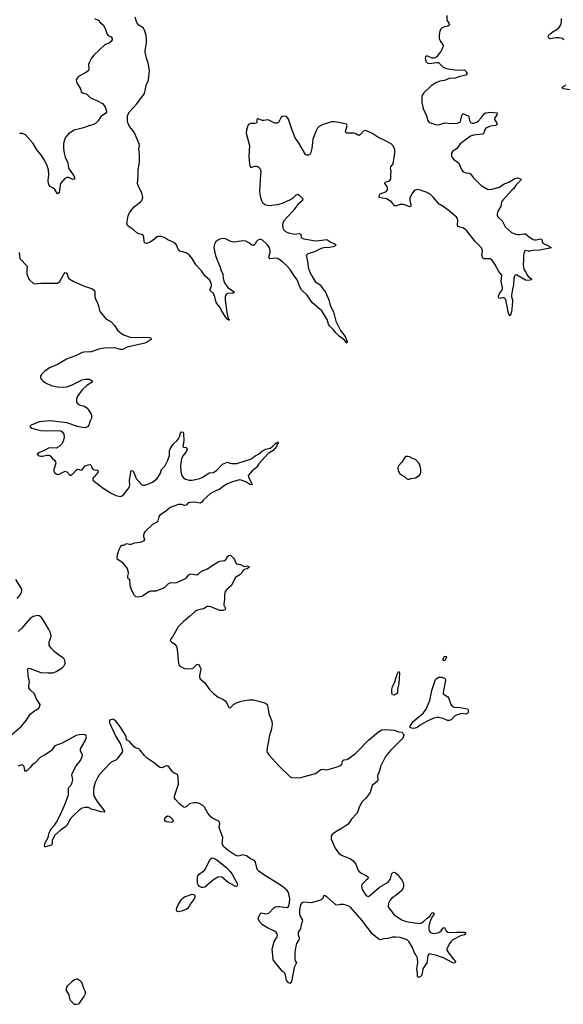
# Model space of a CAD drawing. Header units: inches. Extents: x 1552086 to 1694788, y 812325 to 917226.
# Tile 74 of 109: x 1629074 to 1636183, y 873808 to 886695. Entities that reach past the tile are written whole.
import ezdxf

# ---------------------------------------------------------------- set-up
doc = ezdxf.new("R2010")
doc.units = ezdxf.units.IN
doc.header["$MEASUREMENT"] = 0
for name, color, linetype in [('B6827', 7, 'Continuous'), ('B6828', 7, 'Continuous'), ('B6837', 7, 'Continuous'), ('B6838', 7, 'Continuous')]:
    doc.layers.add(name, color=color, linetype=linetype)

msp = doc.modelspace()

# ---------------------------------------------------------------- linework, layer by layer
at = {"layer": 'B6827', "color": 6, "elevation": 900}
for points in [[(1629040, 879120), (1629082, 879170), (1629099, 879201), (1629102, 879230), (1629097, 879250), (1629024, 879370)], [(1628916, 877290), (1629097, 877450), (1629159, 877521), (1629210, 877607), (1629266, 877650), (1629284, 877657), (1629319, 877681), (1629338, 877710), (1629340, 877730), (1629291, 877811), (1629267, 877870), (1629205, 877930), (1629193, 877950), (1629191, 877970), (1629201, 878030), (1629184, 878110), (1629178, 878190), (1629182, 878198), (1629190, 878206), (1629210, 878202), (1629350, 878151), (1629446, 878146), (1629510, 878148), (1629550, 878164), (1629630, 878213), (1629650, 878232), (1629667, 878270), (1629670, 878290), (1629665, 878310), (1629650, 878336), (1629593, 878373), (1629526, 878426), (1629485, 878470), (1629459, 878510), (1629457, 878550), (1629482, 878610), (1629486, 878630), (1629476, 878670), (1629450, 878723), (1629370, 878853), (1629350, 878878), (1629330, 878893), (1629310, 878898), (1629250, 878884), (1629210, 878857), (1629095, 878725), (1629053, 878687)], [(1630000, 876369), (1629970, 876382), (1629930, 876384), (1629890, 876375), (1629850, 876348), (1629767, 876270), (1629735, 876230), (1629690, 876150), (1629671, 876129), (1629611, 876090), (1629530, 876019), (1629499, 875950), (1629498, 875910), (1629491, 875889), (1629410, 875868), (1629402, 875870), (1629400, 875890), (1629410, 875930), (1629447, 875990), (1629458, 876050), (1629470, 876077), (1629490, 876110), (1629530, 876154), (1629554, 876190), (1629609, 876291), (1629669, 876431), (1629710, 876550), (1629712, 876628), (1629716, 876644), (1629750, 876685), (1629764, 876730), (1629768, 876750), (1629755, 876810), (1629760, 876830), (1629813, 876927), (1629870, 877000), (1629891, 877050), (1629894, 877074), (1629870, 877121), (1629870, 877150), (1629930, 877255), (1629949, 877310), (1629939, 877330), (1629930, 877336), (1629910, 877340), (1629850, 877336), (1629810, 877328), (1629630, 877227), (1629534, 877190), (1629514, 877170), (1629490, 877131), (1629408, 877072), (1629370, 877056), (1629342, 877038), (1629270, 876966), (1629238, 876942), (1629214, 876910), (1629170, 876867), (1629150, 876856), (1629142, 876870), (1629130, 876922), (1629110, 876941), (1629090, 876939), (1629050, 876923)]]:
    msp.add_lwpolyline(points, dxfattribs=at)
at = {"layer": 'B6827', "color": 6, "elevation": 1000}
msp.add_lwpolyline([(1629830, 874136), (1629810, 874135), (1629790, 874127), (1629757, 874103), (1629696, 874044), (1629686, 874030), (1629681, 874010), (1629681, 873990), (1629716, 873930), (1629725, 873885), (1629738, 873858), (1629778, 873818), (1629790, 873810), (1629810, 873808), (1629845, 873815), (1629856, 873824), (1629914, 873906), (1629936, 873950), (1629936, 873970), (1629914, 874014), (1629892, 874090), (1629870, 874112)], close=True, dxfattribs=at)
at = {"layer": 'B6828', "color": 6, "elevation": 900}
for points in [[(1630000, 886165), (1629981, 886130), (1629975, 886110), (1629979, 886050), (1629972, 886030), (1629949, 886010), (1629844, 885950), (1629823, 885930), (1629814, 885910), (1629822, 885870), (1629870, 885790), (1629877, 885750), (1629896, 885736), (1629950, 885721), (1630000, 885674)], [(1630000, 885311), (1629990, 885309), (1629910, 885278), (1629785, 885250), (1629710, 885200), (1629670, 885150), (1629654, 885110), (1629647, 885070), (1629647, 885010), (1629657, 884950), (1629670, 884898), (1629701, 884821), (1629710, 884750), (1629781, 884650), (1629789, 884630), (1629790, 884610), (1629770, 884604), (1629710, 884628), (1629690, 884628), (1629664, 884616), (1629608, 884550), (1629601, 884530), (1629596, 884464), (1629590, 884431), (1629570, 884415), (1629531, 884471), (1629510, 884490), (1629473, 884513), (1629458, 884530), (1629450, 884550), (1629445, 884590), (1629454, 884666), (1629450, 884730), (1629430, 884797), (1629391, 884870), (1629350, 884929), (1629298, 884990), (1629250, 885074), (1629150, 885190), (1629110, 885207), (1629070, 885207)], [(1629066, 883650), (1629076, 883570), (1629171, 883470), (1629166, 883414), (1629168, 883368), (1629187, 883310), (1629201, 883290), (1629250, 883246), (1629270, 883239), (1629352, 883248), (1629570, 883247), (1629597, 883270), (1629650, 883363), (1629670, 883387), (1629683, 883383), (1629690, 883378), (1629704, 883330), (1629717, 883310), (1629730, 883301), (1629781, 883270), (1629910, 883210), (1630000, 883183)], [(1630000, 882348), (1629915, 882345), (1629890, 882340), (1629804, 882296), (1629729, 882270), (1629686, 882250), (1629570, 882181), (1629462, 882138), (1629403, 882097), (1629358, 882050), (1629347, 882030), (1629345, 882010), (1629354, 881990), (1629382, 881962), (1629410, 881942), (1629487, 881907), (1629568, 881888), (1629650, 881884), (1629690, 881889), (1629750, 881913), (1629890, 881980), (1629930, 881992), (1629987, 881990), (1630000, 881983)], [(1630000, 881937), (1629950, 881907), (1629890, 881849), (1629832, 881770), (1629819, 881750), (1629815, 881730), (1629818, 881690), (1629828, 881670), (1629855, 881655), (1629915, 881635), (1629950, 881615), (1629974, 881590), (1630000, 881544)], [(1630000, 881454), (1629995, 881445), (1629978, 881390), (1629965, 881370), (1629930, 881354), (1629890, 881356), (1629830, 881369), (1629690, 881418), (1629470, 881445), (1629328, 881432), (1629225, 881390), (1629205, 881370), (1629233, 881350), (1629295, 881330), (1629350, 881318), (1629430, 881313), (1629510, 881318), (1629610, 881314), (1629630, 881300), (1629650, 881270), (1629653, 881230), (1629648, 881190), (1629630, 881146), (1629591, 881110), (1629550, 881089), (1629470, 881090), (1629450, 881086), (1629401, 881059), (1629333, 881030), (1629301, 881010), (1629314, 880990), (1629350, 880981), (1629370, 880981), (1629430, 880997), (1629454, 880994), (1629470, 880987), (1629501, 880950), (1629530, 880928), (1629542, 880910), (1629544, 880890), (1629522, 880810), (1629522, 880790), (1629529, 880769), (1629551, 880751), (1629570, 880744), (1629590, 880745), (1629670, 880784), (1629690, 880777), (1629730, 880735), (1629750, 880735), (1629770, 880751), (1629810, 880800), (1629830, 880812), (1629850, 880808), (1629870, 880797), (1629890, 880802), (1629930, 880855), (1629971, 880871), (1629995, 880875), (1630000, 880871)]]:
    msp.add_lwpolyline(points, dxfattribs=at)
at = {"layer": 'B6837', "color": 6, "elevation": 900}
msp.add_lwpolyline([(1630719, 880000), (1630710, 879991), (1630697, 879970), (1630692, 879950), (1630694, 879930), (1630706, 879890), (1630693, 879870), (1630647, 879853), (1630570, 879842), (1630530, 879828), (1630510, 879827), (1630470, 879837), (1630430, 879813), (1630410, 879812), (1630390, 879798), (1630370, 879756), (1630349, 879689), (1630344, 879644), (1630413, 879593), (1630450, 879552), (1630479, 879510), (1630494, 879466), (1630494, 879446), (1630483, 879410), (1630485, 879390), (1630490, 879382), (1630510, 879371), (1630516, 879296), (1630535, 879230), (1630570, 879164), (1630590, 879146), (1630610, 879142), (1630670, 879151), (1630770, 879217), (1630790, 879221), (1630859, 879221), (1630950, 879254), (1630976, 879270), (1631014, 879310), (1631050, 879330), (1631110, 879324), (1631130, 879328), (1631250, 879386), (1631285, 879430), (1631310, 879444), (1631390, 879431), (1631410, 879442), (1631450, 879478), (1631530, 879509), (1631589, 879551), (1631670, 879599), (1631690, 879607), (1631750, 879616), (1631768, 879632), (1631790, 879668), (1631810, 879683), (1631830, 879686), (1631870, 879647), (1631881, 879630), (1631896, 879590), (1631910, 879573), (1631963, 879563), (1632010, 879539), (1632050, 879548), (1632070, 879538), (1632073, 879530), (1632050, 879506), (1632010, 879499), (1631990, 879480), (1631973, 879450), (1631953, 879427), (1631910, 879405), (1631891, 879390), (1631842, 879290), (1631783, 879237), (1631761, 879210), (1631751, 879170), (1631752, 879110), (1631742, 879050), (1631745, 879030), (1631766, 878990), (1631755, 878970), (1631730, 878963), (1631690, 878964), (1631575, 879010), (1631544, 879016), (1631525, 879015), (1631477, 878983), (1631410, 878971), (1631390, 878964), (1631367, 878950), (1631296, 878884), (1631210, 878816), (1631144, 878750), (1631070, 878616), (1631050, 878590), (1631043, 878570), (1631059, 878550), (1631102, 878522), (1631124, 878490), (1631132, 878452), (1631150, 878270), (1631157, 878250), (1631170, 878233), (1631230, 878205), (1631270, 878200), (1631330, 878201), (1631347, 878213), (1631390, 878257), (1631410, 878261), (1631439, 878210), (1631442, 878190), (1631423, 878110), (1631423, 878090), (1631434, 878070), (1631490, 878020), (1631557, 877930), (1631610, 877877), (1631669, 877829), (1631730, 877802), (1631759, 877779), (1631777, 877757), (1631810, 877692), (1631832, 877688), (1631868, 877732), (1631910, 877755), (1631970, 877776), (1632070, 877795), (1632130, 877793), (1632230, 877768), (1632290, 877750), (1632310, 877733), (1632325, 877670), (1632333, 877610), (1632370, 877515), (1632376, 877470), (1632362, 877390), (1632340, 877330), (1632329, 877250), (1632309, 877170), (1632306, 877130), (1632309, 877110), (1632330, 877074), (1632463, 876930), (1632610, 876786), (1632630, 876778), (1632710, 876771), (1632750, 876776), (1632943, 876830), (1633010, 876879), (1633030, 876884), (1633090, 876876), (1633213, 876910), (1633262, 876930), (1633285, 876950), (1633294, 876986), (1633302, 876998), (1633314, 877006), (1633350, 877010), (1633370, 877020), (1633470, 877094), (1633637, 877263), (1633765, 877375), (1633810, 877400), (1633850, 877403), (1633970, 877398), (1634030, 877375), (1634070, 877368), (1634090, 877354), (1634099, 877330), (1634084, 877290), (1633924, 877130), (1633858, 877050), (1633797, 876930), (1633770, 876837), (1633759, 876821), (1633753, 876790), (1633759, 876750), (1633754, 876730), (1633685, 876670), (1633658, 876582), (1633605, 876510), (1633550, 876455), (1633512, 876390), (1633494, 876330), (1633480, 876300), (1633412, 876230), (1633370, 876166), (1633290, 876113), (1633210, 876066), (1633162, 876030), (1633146, 876010), (1633147, 875970), (1633199, 875850), (1633241, 875790), (1633282, 875762), (1633402, 875710), (1633430, 875690), (1633470, 875644), (1633496, 875570), (1633509, 875549), (1633535, 875530), (1633611, 875491), (1633629, 875470), (1633628, 875450), (1633596, 875424), (1633550, 875375), (1633542, 875350), (1633554, 875310), (1633590, 875251), (1633610, 875228), (1633630, 875218), (1633650, 875228), (1633781, 875339), (1633893, 875407), (1633923, 875450), (1633942, 875518), (1633950, 875530), (1633970, 875538), (1633990, 875529), (1634010, 875512), (1634075, 875430), (1634090, 875403), (1634094, 875370), (1634088, 875330), (1634070, 875299), (1634016, 875250), (1633942, 875198), (1633914, 875166), (1633896, 875130), (1633894, 875090), (1633901, 875070), (1633970, 874981), (1634070, 874912), (1634090, 874903), (1634150, 874887), (1634270, 874868), (1634310, 874866), (1634330, 874872), (1634350, 874887), (1634403, 874937), (1634438, 874962), (1634456, 874990), (1634470, 875003), (1634485, 875005), (1634490, 875002), (1634490, 874985), (1634461, 874939), (1634435, 874870), (1634426, 874830), (1634425, 874785), (1634429, 874769), (1634447, 874747), (1634470, 874737), (1634490, 874736), (1634554, 874746), (1634586, 874770), (1634610, 874810), (1634630, 874815), (1634652, 874770), (1634675, 874750), (1634690, 874747), (1634790, 874753), (1634895, 874750), (1634910, 874729), (1634890, 874715), (1634838, 874702), (1634740, 874650), (1634716, 874630), (1634696, 874604), (1634661, 874530), (1634662, 874510), (1634741, 874401), (1634772, 874370), (1634768, 874352), (1634750, 874348), (1634730, 874353), (1634617, 874417), (1634510, 874453), (1634430, 874470), (1634413, 874447), (1634405, 874375), (1634398, 874350), (1634346, 874270), (1634332, 874190), (1634315, 874170), (1634290, 874158), (1634276, 874170), (1634277, 874210), (1634267, 874270), (1634281, 874350), (1634277, 874410), (1634256, 874456), (1634232, 874490), (1634210, 874553), (1634164, 874630), (1634147, 874647), (1634130, 874657), (1634050, 874682), (1633990, 874688), (1633950, 874687), (1633890, 874671), (1633836, 874664), (1633790, 874650), (1633770, 874659), (1633687, 874727), (1633616, 874816), (1633550, 874910), (1633399, 875079), (1633370, 875097), (1633310, 875113), (1633270, 875114), (1633230, 875105), (1633210, 875110), (1633090, 875214), (1633070, 875228), (1633050, 875231), (1633033, 875187), (1633010, 875170), (1632885, 875135), (1632790, 875146), (1632764, 875136), (1632745, 875110), (1632734, 875050), (1632731, 874990), (1632740, 874960), (1632771, 874910), (1632770, 874890), (1632756, 874850), (1632745, 874795), (1632716, 874750), (1632716, 874716), (1632732, 874670), (1632726, 874650), (1632695, 874605), (1632683, 874570), (1632673, 874490), (1632670, 874410), (1632678, 874378), (1632694, 874350), (1632664, 874290), (1632630, 874105), (1632610, 874079), (1632590, 874089), (1632565, 874125), (1632545, 874210), (1632530, 874229), (1632510, 874235), (1632388, 874390), (1632385, 874450), (1632375, 874530), (1632403, 874630), (1632439, 874690), (1632444, 874710), (1632443, 874730), (1632430, 874750), (1632407, 874767), (1632313, 874810), (1632248, 874850), (1632209, 874890), (1632193, 874930), (1632219, 874990), (1632230, 875003), (1632290, 874993), (1632330, 874999), (1632396, 875070), (1632418, 875082), (1632448, 875090), (1632470, 875090), (1632570, 875077), (1632590, 875090), (1632601, 875130), (1632607, 875190), (1632590, 875272), (1632570, 875299), (1632510, 875349), (1632451, 875390), (1632253, 875510), (1632199, 875550), (1632185, 875570), (1632176, 875596), (1632158, 875670), (1632144, 875690), (1632090, 875714), (1632038, 875750), (1632010, 875761), (1631990, 875764), (1631930, 875748), (1631890, 875761), (1631801, 875821), (1631745, 875870), (1631722, 875910), (1631730, 875990), (1631685, 876110), (1631683, 876130), (1631690, 876170), (1631687, 876190), (1631670, 876211), (1631598, 876238), (1631576, 876256), (1631534, 876310), (1631489, 876390), (1631468, 876410), (1631410, 876439), (1631390, 876444), (1631350, 876445), (1631296, 876430), (1631250, 876391), (1631230, 876385), (1631210, 876392), (1631170, 876426), (1631111, 876490), (1631100, 876510), (1631096, 876530), (1631150, 876690), (1631147, 876787), (1631136, 876816), (1631130, 876822), (1631094, 876834), (1631073, 876850), (1631030, 876910), (1631010, 876923), (1630990, 876928), (1630936, 876904), (1630910, 876908), (1630874, 876930), (1630817, 876977), (1630745, 877025), (1630705, 877065), (1630650, 877134), (1630630, 877151), (1630590, 877165), (1630570, 877177), (1630510, 877249), (1630470, 877270), (1630466, 877310), (1630457, 877330), (1630390, 877434), (1630330, 877514), (1630310, 877532), (1630290, 877539), (1630250, 877528), (1630246, 877514), (1630250, 877490), (1630330, 877315), (1630391, 877211), (1630418, 877130), (1630415, 877110), (1630344, 877016), (1630330, 877005), (1630270, 876976), (1630256, 876964), (1630114, 876810), (1630090, 876772), (1630062, 876710), (1630045, 876650), (1630039, 876610), (1630038, 876570), (1630043, 876530), (1630094, 876450), (1630175, 876350), (1630186, 876330), (1630179, 876321), (1630130, 876326), (1630070, 876350), (1630010, 876364), (1630000, 876369)], dxfattribs=at)
for points in [[(1634630, 878305), (1634610, 878309), (1634610, 878331), (1634620, 878350), (1634630, 878359), (1634650, 878365), (1634654, 878350)], [(1633970, 877854), (1633950, 877858), (1633945, 877865), (1633939, 877890), (1633942, 877930), (1633950, 877964), (1633978, 878030), (1634010, 878128), (1634030, 878165), (1634038, 878158), (1634042, 878142), (1634034, 878010), (1634013, 877930), (1634013, 877890), (1634003, 877870), (1633990, 877862)], [(1634910, 877607), (1634850, 877614), (1634786, 877594), (1634761, 877579), (1634716, 877530), (1634690, 877521), (1634670, 877523), (1634610, 877548), (1634550, 877560), (1634530, 877563), (1634490, 877554), (1634405, 877515), (1634310, 877463), (1634270, 877430), (1634230, 877418), (1634200, 877420), (1634180, 877430), (1634182, 877450), (1634217, 877503), (1634355, 877625), (1634391, 877670), (1634436, 877784), (1634466, 877914), (1634510, 878057), (1634520, 878070), (1634550, 878090), (1634590, 878089), (1634630, 878076), (1634639, 878070), (1634642, 878050), (1634610, 877890), (1634613, 877870), (1634672, 877832), (1634686, 877810), (1634714, 877730), (1634729, 877709), (1634757, 877697), (1634834, 877694), (1634930, 877674), (1634942, 877650), (1634935, 877625), (1634930, 877615)], [(1631070, 876188), (1630990, 876197), (1630970, 876210), (1630967, 876230), (1630970, 876238), (1630990, 876262), (1631007, 876273), (1631030, 876271), (1631050, 876255), (1631070, 876230), (1631079, 876210)], [(1631910, 875347), (1631802, 875402), (1631719, 875470), (1631690, 875477), (1631667, 875470), (1631610, 875437), (1631497, 875343), (1631470, 875336), (1631450, 875338), (1631427, 875350), (1631409, 875370), (1631399, 875390), (1631400, 875470), (1631404, 875490), (1631421, 875510), (1631470, 875546), (1631493, 875570), (1631570, 875710), (1631590, 875725), (1631610, 875722), (1631650, 875699), (1631700, 875660), (1631777, 875597), (1631822, 875550), (1631851, 875510), (1631917, 875390), (1631920, 875370)], [(1631150, 875019), (1631141, 875021), (1631128, 875028), (1631123, 875050), (1631127, 875070), (1631145, 875110), (1631190, 875181), (1631210, 875201), (1631230, 875213), (1631330, 875250), (1631350, 875245), (1631363, 875230), (1631363, 875210), (1631354, 875190), (1631303, 875117), (1631290, 875089), (1631270, 875063), (1631250, 875047), (1631190, 875025)]]:
    msp.add_lwpolyline(points, close=True, dxfattribs=at)
at = {"layer": 'B6838', "color": 6, "elevation": 900}
for points in [[(1630051, 886711), (1630100, 886690), (1630130, 886655), (1630167, 886627), (1630194, 886570), (1630212, 886510), (1630230, 886490), (1630269, 886469), (1630281, 886450), (1630281, 886430), (1630268, 886410), (1630250, 886394), (1630230, 886383), (1630190, 886372), (1630042, 886230), (1630014, 886190), (1630000, 886165)], [(1634659, 886750), (1634658, 886690), (1634688, 886650), (1634693, 886630), (1634673, 886610), (1634630, 886603), (1634599, 886590), (1634580, 886570), (1634570, 886550), (1634558, 886490), (1634561, 886450), (1634578, 886410), (1634607, 886370), (1634611, 886350), (1634596, 886304), (1634582, 886278), (1634555, 886250), (1634529, 886211), (1634505, 886195), (1634490, 886191), (1634470, 886193), (1634410, 886220), (1634390, 886218), (1634383, 886210), (1634377, 886190), (1634385, 886150), (1634402, 886130), (1634430, 886120), (1634530, 886137), (1634550, 886134), (1634610, 886073), (1634650, 886057), (1634790, 886036), (1634890, 886037), (1634910, 886022), (1634928, 885990), (1634907, 885970), (1634830, 885954), (1634770, 885930), (1634690, 885925), (1634630, 885901), (1634570, 885892), (1634515, 885870), (1634456, 885830), (1634360, 885740), (1634340, 885710), (1634335, 885690), (1634333, 885610), (1634350, 885532), (1634396, 885436), (1634410, 885378), (1634430, 885349), (1634530, 885320), (1634570, 885324), (1634630, 885347), (1634724, 885336), (1634797, 885343), (1634828, 885352), (1634837, 885363), (1634858, 885442), (1634870, 885469), (1634937, 885437), (1634947, 885427), (1634955, 885375), (1634968, 885350), (1634990, 885341), (1635010, 885341), (1635050, 885352), (1635070, 885366), (1635110, 885411), (1635150, 885465), (1635170, 885478), (1635230, 885483), (1635315, 885475), (1635319, 885470), (1635312, 885450), (1635287, 885410), (1635282, 885390), (1635311, 885350), (1635317, 885330), (1635306, 885314), (1635291, 885309), (1635230, 885302), (1635170, 885274), (1635152, 885250), (1635144, 885210), (1635130, 885199), (1635010, 885183), (1634969, 885170), (1634835, 885070), (1634789, 885011), (1634734, 884970), (1634722, 884950), (1634721, 884910), (1634730, 884890), (1634749, 884870), (1634797, 884837), (1634817, 884817), (1634854, 884734), (1634871, 884710), (1634907, 884690), (1634950, 884688), (1634970, 884679), (1635006, 884630), (1635110, 884526), (1635190, 884479), (1635230, 884474), (1635350, 884505), (1635412, 884548), (1635470, 884570), (1635550, 884616), (1635570, 884623), (1635590, 884624), (1635634, 884610), (1635624, 884590), (1635568, 884532), (1635536, 884484), (1635510, 884462), (1635389, 884330), (1635377, 884310), (1635366, 884250), (1635329, 884190), (1635317, 884150), (1635318, 884130), (1635330, 884110), (1635384, 884064), (1635425, 883985), (1635506, 883910), (1635561, 883890), (1635590, 883885), (1635610, 883883), (1635670, 883894), (1635690, 883892), (1635740, 883850), (1635790, 883819), (1635810, 883813), (1635830, 883813), (1635890, 883826), (1635900, 883820), (1635906, 883810), (1635907, 883790), (1635916, 883770), (1636000, 883730), (1636014, 883714), (1636031, 883710), (1635877, 883677), (1635790, 883674), (1635750, 883664), (1635725, 883665), (1635686, 883674), (1635674, 883666), (1635661, 883610), (1635664, 883550), (1635659, 883490), (1635668, 883430), (1635692, 883392), (1635711, 883350), (1635730, 883330), (1635761, 883310), (1635768, 883290), (1635730, 883282), (1635690, 883287), (1635570, 883355), (1635551, 883349), (1635543, 883337), (1635536, 883310), (1635534, 883230), (1635518, 883170), (1635507, 883090), (1635506, 883070), (1635520, 883030), (1635521, 883010), (1635512, 882908), (1635507, 882870), (1635490, 882819), (1635470, 882839), (1635468, 882848), (1635430, 883034), (1635410, 883054), (1635390, 883056), (1635350, 883048), (1635338, 883058), (1635337, 883077), (1635347, 883110), (1635378, 883150), (1635387, 883170), (1635387, 883190), (1635369, 883270), (1635381, 883350), (1635340, 883400), (1635290, 883496), (1635250, 883554), (1635226, 883566), (1635165, 883565), (1635146, 883566), (1635133, 883573), (1635120, 883610), (1635125, 883670), (1635113, 883710), (1635031, 883790), (1634920, 883930), (1634890, 883959), (1634870, 883971), (1634830, 883978), (1634805, 883990), (1634798, 884010), (1634805, 884070), (1634799, 884090), (1634785, 884110), (1634690, 884193), (1634611, 884250), (1634560, 884280), (1634485, 884370), (1634442, 884410), (1634390, 884440), (1634310, 884465), (1634270, 884472), (1634250, 884466), (1634230, 884453), (1634210, 884427), (1634176, 884364), (1634176, 884330), (1634189, 884270), (1634188, 884252), (1634173, 884247), (1634112, 884272), (1634090, 884276), (1634050, 884275), (1633990, 884256), (1633978, 884258), (1633970, 884261), (1633955, 884290), (1633936, 884310), (1633870, 884350), (1633776, 884370), (1633777, 884390), (1633790, 884414), (1633858, 884442), (1633870, 884450), (1633882, 884470), (1633884, 884490), (1633878, 884510), (1633851, 884550), (1633852, 884568), (1633912, 884588), (1633927, 884610), (1633927, 884667), (1633932, 884710), (1633922, 884750), (1633928, 884770), (1633957, 884810), (1633981, 884950), (1633978, 884990), (1633970, 885018), (1633952, 885050), (1633931, 885070), (1633860, 885110), (1633756, 885156), (1633678, 885210), (1633610, 885240), (1633590, 885244), (1633570, 885238), (1633530, 885194), (1633510, 885181), (1633490, 885187), (1633470, 885203), (1633450, 885212), (1633348, 885208), (1633338, 885218), (1633335, 885230), (1633357, 885310), (1633346, 885326), (1633249, 885351), (1633190, 885359), (1633150, 885359), (1633030, 885321), (1632990, 885296), (1632970, 885274), (1632947, 885233), (1632908, 885130), (1632901, 885090), (1632896, 885010), (1632883, 884957), (1632868, 884932), (1632850, 884923), (1632830, 884922), (1632810, 884930), (1632718, 885090), (1632678, 885150), (1632637, 885250), (1632590, 885395), (1632566, 885426), (1632550, 885433), (1632510, 885427), (1632490, 885410), (1632458, 885350), (1632440, 885340), (1632410, 885343), (1632330, 885380), (1632310, 885383), (1632270, 885374), (1632250, 885375), (1632190, 885399), (1632176, 885390), (1632175, 885350), (1632170, 885343), (1632150, 885337), (1632090, 885337), (1632070, 885327), (1632059, 885310), (1632040, 885250), (1632035, 885210), (1632078, 885050), (1632070, 884910), (1632079, 884799), (1632090, 884767), (1632110, 884766), (1632150, 884780), (1632170, 884780), (1632190, 884773), (1632210, 884755), (1632223, 884730), (1632227, 884710), (1632225, 884670), (1632210, 884450), (1632220, 884380), (1632236, 884330), (1632250, 884303), (1632278, 884278), (1632330, 884262), (1632450, 884277), (1632510, 884296), (1632617, 884343), (1632653, 884367), (1632690, 884405), (1632710, 884413), (1632730, 884399), (1632776, 884350), (1632772, 884330), (1632710, 884277), (1632645, 884190), (1632530, 884063), (1632515, 884030), (1632511, 884010), (1632517, 883970), (1632530, 883945), (1632550, 883923), (1632590, 883904), (1632670, 883886), (1632730, 883896), (1632750, 883890), (1632756, 883850), (1632770, 883834), (1632790, 883825), (1632942, 883802), (1632990, 883804), (1633090, 883819), (1633145, 883785), (1633187, 883767), (1633212, 883750), (1633195, 883730), (1633170, 883721), (1633130, 883712), (1633052, 883708), (1633018, 883702), (1632930, 883656), (1632840, 883630), (1632822, 883610), (1632823, 883590), (1632841, 883510), (1632847, 883450), (1632868, 883390), (1632910, 883312), (1632939, 883270), (1632959, 883250), (1633004, 883224), (1633024, 883190), (1633072, 883130), (1633118, 883030), (1633135, 882955), (1633177, 882870), (1633209, 882749), (1633268, 882628), (1633332, 882550), (1633355, 882485), (1633357, 882470), (1633350, 882463), (1633322, 882502), (1633250, 882554), (1633210, 882596), (1633178, 882638), (1633124, 882690), (1633114, 882710), (1633097, 882770), (1633023, 882883), (1633004, 882904), (1632901, 882990), (1632884, 883010), (1632835, 883090), (1632759, 883159), (1632737, 883197), (1632713, 883270), (1632702, 883290), (1632654, 883354), (1632610, 883424), (1632571, 883470), (1632510, 883525), (1632450, 883570), (1632416, 883576), (1632350, 883567), (1632342, 883570), (1632334, 883590), (1632351, 883650), (1632351, 883670), (1632341, 883710), (1632316, 883750), (1632250, 883811), (1632230, 883819), (1632210, 883820), (1632190, 883811), (1632169, 883790), (1632148, 883752), (1632130, 883738), (1632110, 883742), (1632070, 883775), (1632030, 883796), (1631990, 883801), (1631910, 883786), (1631870, 883785), (1631834, 883794), (1631766, 883826), (1631730, 883832), (1631690, 883823), (1631663, 883810), (1631635, 883785), (1631621, 883759), (1631613, 883710), (1631636, 883610), (1631650, 883559), (1631696, 883456), (1631708, 883410), (1631730, 883370), (1631736, 883310), (1631750, 883250), (1631796, 883190), (1631884, 883130), (1631865, 883115), (1631790, 883110), (1631770, 883096), (1631762, 883070), (1631759, 883030), (1631781, 882861), (1631801, 882781), (1631810, 882775), (1631814, 882766), (1631810, 882756), (1631807, 882767), (1631796, 882770), (1631796, 882776), (1631790, 882772), (1631784, 882784), (1631770, 882797), (1631713, 882890), (1631694, 882930), (1631647, 882987), (1631638, 883010), (1631626, 883070), (1631610, 883110), (1631566, 883150), (1631564, 883170), (1631582, 883210), (1631581, 883230), (1631568, 883270), (1631556, 883290), (1631498, 883338), (1631450, 883408), (1631381, 883481), (1631330, 883568), (1631290, 883619), (1631250, 883643), (1631167, 883667), (1631146, 883690), (1631123, 883750), (1631106, 883770), (1631090, 883781), (1631010, 883815), (1630970, 883842), (1630930, 883857), (1630890, 883858), (1630870, 883852), (1630817, 883810), (1630770, 883781), (1630730, 883768), (1630712, 883772), (1630702, 883790), (1630695, 883850), (1630687, 883870), (1630670, 883882), (1630630, 883893), (1630605, 883905), (1630555, 883955), (1630510, 883979), (1630482, 884002), (1630475, 884030), (1630478, 884050), (1630492, 884130), (1630510, 884169), (1630543, 884217), (1630570, 884248), (1630655, 884310), (1630671, 884330), (1630684, 884370), (1630673, 884430), (1630626, 884510), (1630614, 884550), (1630622, 884650), (1630621, 884730), (1630640, 884830), (1630639, 884930), (1630633, 885007), (1630640, 885050), (1630636, 885070), (1630570, 885222), (1630515, 885295), (1630492, 885332), (1630484, 885370), (1630483, 885430), (1630487, 885450), (1630510, 885490), (1630605, 885595), (1630705, 885730), (1630731, 885850), (1630753, 885890), (1630758, 885910), (1630770, 886030), (1630753, 886130), (1630736, 886176), (1630714, 886270), (1630714, 886290), (1630732, 886390), (1630734, 886430), (1630728, 886490), (1630710, 886550), (1630690, 886588), (1630630, 886625), (1630608, 886650), (1630599, 886670), (1630584, 886730)], [(1636190, 886433), (1636168, 886448), (1636130, 886457), (1636090, 886459), (1636010, 886445), (1635994, 886454), (1635987, 886470), (1635989, 886490), (1636010, 886510), (1636050, 886540), (1636104, 886570), (1636126, 886590), (1636150, 886630), (1636158, 886670), (1636158, 886710)], [(1636270, 885779), (1636180, 885790), (1636163, 885810), (1636217, 885843)], [(1630000, 885674), (1630007, 885667), (1630092, 885632), (1630157, 885597), (1630176, 885576), (1630191, 885550), (1630205, 885510), (1630207, 885490), (1630194, 885466), (1630134, 885430), (1630101, 885370), (1630064, 885336), (1630030, 885319), (1630000, 885311)], [(1630000, 883183), (1630017, 883177), (1630052, 883152), (1630058, 883130), (1630055, 883070), (1630063, 883043), (1630093, 882987), (1630106, 882950), (1630117, 882890), (1630127, 882870), (1630201, 882781), (1630270, 882741), (1630312, 882692), (1630352, 882632), (1630384, 882604), (1630432, 882572), (1630518, 882538), (1630665, 882535), (1630750, 882538), (1630788, 882530), (1630793, 882510), (1630767, 882490), (1630710, 882461), (1630478, 882410), (1630422, 882378), (1630390, 882378), (1630350, 882393), (1630319, 882399), (1630183, 882397), (1630110, 882383), (1630010, 882349), (1630000, 882348)], [(1630000, 881983), (1630022, 881970), (1630023, 881950), (1630000, 881937)], [(1630000, 881544), (1630008, 881530), (1630018, 881490), (1630000, 881454)], [(1630000, 880871), (1630010, 880862), (1630019, 880830), (1630031, 880811), (1630050, 880803), (1630090, 880799), (1630100, 880790), (1630095, 880770), (1630032, 880690), (1630028, 880668), (1630164, 880564), (1630270, 880498), (1630330, 880469), (1630370, 880457), (1630390, 880456), (1630410, 880461), (1630430, 880478), (1630506, 880574), (1630512, 880608), (1630510, 880670), (1630530, 880795), (1630551, 880790), (1630570, 880761), (1630595, 880690), (1630670, 880607), (1630690, 880601), (1630710, 880601), (1630750, 880615), (1630810, 880644), (1630870, 880689), (1630909, 880750), (1630930, 880810), (1630970, 880853), (1631013, 880930), (1631031, 880990), (1631033, 881050), (1631041, 881079), (1631080, 881140), (1631130, 881184), (1631150, 881210), (1631164, 881236), (1631176, 881284), (1631190, 881302), (1631210, 881296), (1631217, 881277), (1631219, 881181), (1631209, 881110), (1631222, 881102), (1631254, 881094), (1631263, 881070), (1631250, 881041), (1631210, 880990), (1631190, 880950), (1631175, 880855), (1631181, 880781), (1631190, 880739), (1631210, 880702), (1631241, 880681), (1631290, 880667), (1631330, 880668), (1631430, 880688), (1631470, 880706), (1631550, 880766), (1631610, 880770), (1631650, 880798), (1631724, 880876), (1631790, 880904), (1631822, 880890), (1631846, 880886), (1631912, 880888), (1632090, 880941), (1632110, 880950), (1632153, 880987), (1632195, 881010), (1632250, 881053), (1632290, 881074), (1632350, 881088), (1632377, 881103), (1632430, 881157), (1632444, 881156), (1632451, 881170), (1632452, 881150), (1632441, 881139), (1632431, 881110), (1632390, 881057), (1632323, 881017), (1632200, 880880), (1632170, 880836), (1632115, 880790), (1632062, 880730), (1632064, 880710), (1632107, 880630), (1632114, 880606), (1632083, 880610), (1632030, 880645), (1631970, 880670), (1631949, 880671), (1631870, 880651), (1631790, 880622), (1631741, 880590), (1631691, 880549), (1631637, 880530), (1631570, 880495), (1631474, 880406), (1631450, 880376), (1631434, 880366), (1631350, 880380), (1631302, 880378), (1631275, 880370), (1631250, 880341), (1631230, 880338), (1631191, 880351), (1631150, 880350), (1631043, 880310), (1630982, 880258), (1630908, 880210), (1630894, 880190), (1630882, 880138), (1630875, 880125), (1630810, 880086), (1630719, 880000)]]:
    msp.add_lwpolyline(points, dxfattribs=at)
at = {"layer": 'B6838', "color": 6, "elevation": 1000}
msp.add_lwpolyline([(1634150, 880978), (1634130, 880977), (1634110, 880965), (1634070, 880903), (1634026, 880854), (1634020, 880830), (1634022, 880790), (1634040, 880760), (1634073, 880733), (1634111, 880710), (1634131, 880690), (1634150, 880681), (1634170, 880682), (1634190, 880691), (1634250, 880698), (1634299, 880730), (1634314, 880750), (1634321, 880770), (1634319, 880810), (1634307, 880870), (1634295, 880890), (1634261, 880930), (1634250, 880939), (1634210, 880952), (1634170, 880972)], close=True, dxfattribs=at)

doc.saveas('drawing.dxf')
